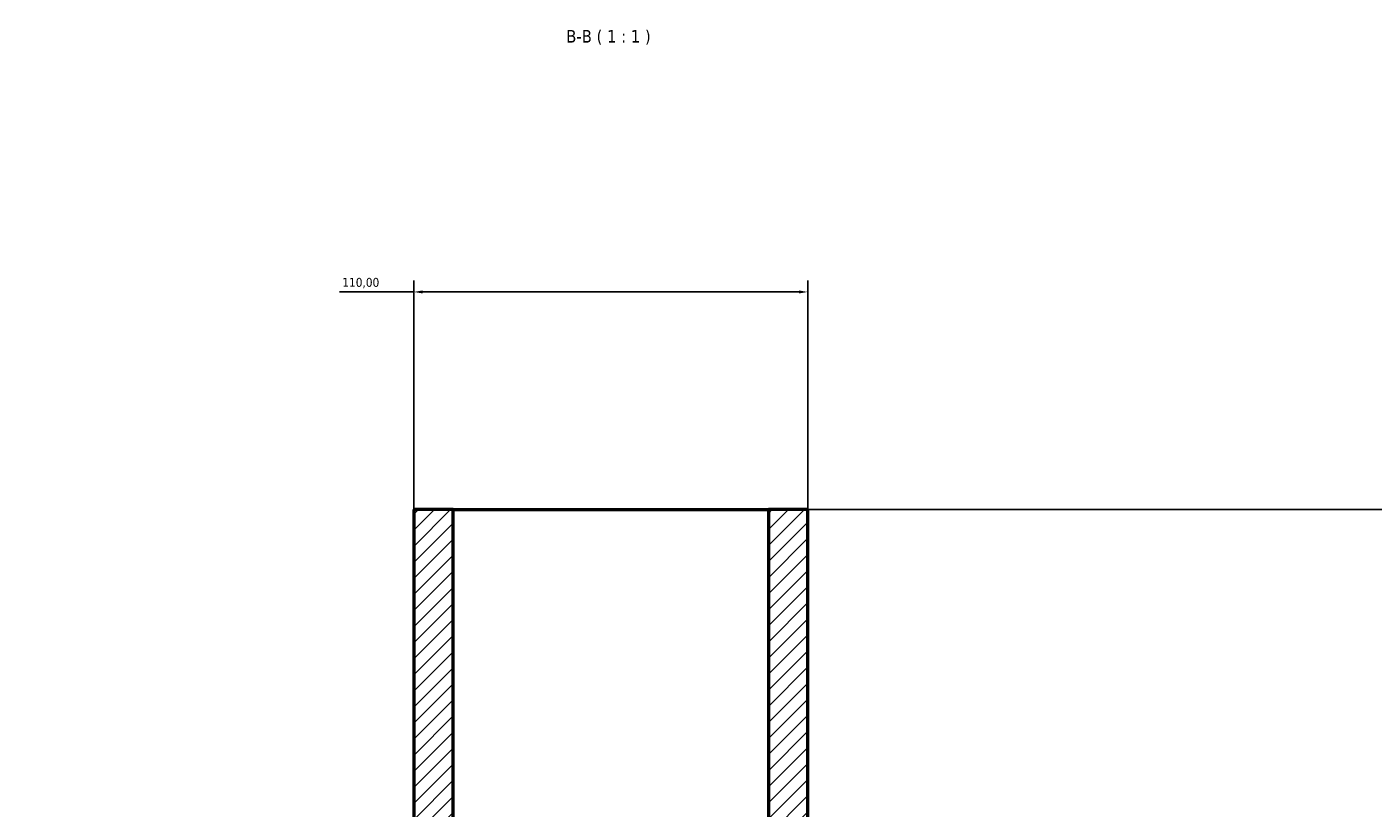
# Model space of a CAD drawing. Header units: millimetres. Extents: x -193 to 1621, y -1082 to 1179.
# Tile 6 of 8: x 410 to 786, y 961 to 1179. Entities that reach past the tile are written whole.
import ezdxf

# ---------------------------------------------------------------- set-up
doc = ezdxf.new("R2010")
doc.units = ezdxf.units.MM
for name, color, linetype, lineweight in [('Dimension (ISO)', 7, 'Continuous', 25), ('Hatch (ISO)', 7, 'Continuous', 18), ('Symbol (ISO)', 7, 'Continuous', 25), ('Visible (ISO)', 7, 'Continuous', 50)]:
    doc.layers.add(name, color=color, linetype=linetype, lineweight=lineweight)
doc.styles.add('Label Text (ISO)', font='tahoma.ttf')
doc.styles.add('Note Text (ISO)', font='tahoma.ttf')
doc.dimstyles.new('Default (ISO)', dxfattribs={"dimtxt": 2.5, "dimasz": 2.5, "dimexe": 3.175, "dimexo": 0, "dimgap": 0.762, "dimtad": 1, "dimrnd": 1e-08, "dimzin": 0, "dimtxsty": 'Note Text (ISO)', "dimcen": 0.09, "dimdle": 10, "dimclrd": 256, "dimclre": 256, "dimclrt": 232, "dimazin": 0, "dimtfac": 1.40208, "dimtmove": 0, "dimatfit": 3, "dimfxl": 1, "dimtolj": 1, "dimtzin": 0, "dimlwd": -1, "dimlwe": -1, "dimarcsym": 0})

# ---------------------------------------------------------------- blocks, each defined once
blk = doc.blocks.new('*D9')
at = {"layer": 'Defpoints', "color": 0, "transparency": 16777216}
for p in [(617.03, 1044.68), (736.03, 884.68), (978.03, 884.68)]:
    blk.add_point(p, dxfattribs=at)
at = {"layer": 'Dimension (ISO)', "transparency": 16777216}
for p, q in [((617.03, 1044.68), (981.21, 1044.68)), ((978.03, 1042.18), (978.03, 887.18)), ((736.03, 884.68), (981.21, 884.68))]:
    blk.add_line(p, q, dxfattribs=at)
for points in [[(977.61, 1042.18), (978.45, 1042.18), (978.03, 1044.68)], [(977.61, 887.18), (978.45, 887.18), (978.03, 884.68)]]:
    blk.add_solid(points, dxfattribs=at)
at = {"layer": 'Dimension (ISO)', "color": 232, "true_color": 0xca0064, "transparency": 16777216, "insert": (974.1, 882.23), "char_height": 2.5, "attachment_point": 1, "rotation": 90, "style": 'Note Text (ISO)'}
blk.add_mtext('\\A1;160,00', dxfattribs=at)
blk = doc.blocks.new('*D12')
at = {"layer": 'Defpoints', "color": 0, "transparency": 16777216}
for p in [(518.03, 1105.43), (518.03, 1044.68), (628.03, 1044.68)]:
    blk.add_point(p, dxfattribs=at)
at = {"layer": 'Dimension (ISO)', "transparency": 16777216}
for p, q in [((518.03, 1105.43), (497.32, 1105.43)), ((518.03, 1044.68), (518.03, 1108.6)), ((625.53, 1105.43), (520.53, 1105.43)), ((628.03, 1044.68), (628.03, 1108.6))]:
    blk.add_line(p, q, dxfattribs=at)
for points in [[(520.53, 1105.85), (520.53, 1105.01), (518.03, 1105.43)], [(625.53, 1105.85), (625.53, 1105.01), (628.03, 1105.43)]]:
    blk.add_solid(points, dxfattribs=at)
at = {"layer": 'Dimension (ISO)', "color": 232, "true_color": 0xca0064, "transparency": 16777216, "insert": (498.08, 1109.36), "char_height": 2.5, "attachment_point": 1, "style": 'Note Text (ISO)'}
blk.add_mtext('\\A1;110,00', dxfattribs=at)

msp = doc.modelspace()

# ---------------------------------------------------------------- hatches: boundary and pattern name
at = {"layer": 'Hatch (ISO)'}
h = msp.add_hatch(dxfattribs=at)
h.set_pattern_fill('ANSI31', color=256, scale=25.4, style=0)
h.set_pattern_definition([(45, (0, 0), (-2.245064, 2.245064), [])])
h.paths.add_polyline_path([(713.91, 940.434), (717.436, 939.684), (736.031, 939.684), (736.031, 949.184), (734.036, 951.179), (717.436, 951.179), (715.441, 949.184), (710.294, 949.184), (687.131, 956.184), (654.346, 956.184), (647.196, 949.034), (630.781, 949.034), (630.781, 956.184), (628.031, 956.184), (628.031, 1044.684), (617.031, 1044.684), (617.031, 934.184), (659.531, 934.184), (665.031, 939.684), (713.91, 939.684)])
h.paths.add_polyline_path([(428.626, 829.684), (410.031, 829.684), (410.031, 820.184), (412.026, 818.189), (428.626, 818.189), (430.621, 820.184), (435.769, 820.184), (458.931, 813.184), (491.716, 813.184), (498.866, 820.334), (647.196, 820.334), (654.346, 813.184), (687.131, 813.184), (710.294, 820.184), (715.441, 820.184), (717.436, 818.189), (734.036, 818.189), (736.031, 820.184), (736.031, 829.684), (717.436, 829.684), (713.91, 828.935), (713.91, 829.684), (665.031, 829.684), (659.531, 835.184), (486.531, 835.184), (481.031, 829.684), (432.152, 829.684), (432.152, 828.935)])
h.paths.add_polyline_path([(410.031, 939.684), (428.626, 939.684), (432.152, 940.434), (432.152, 939.684), (481.031, 939.684), (486.531, 934.184), (529.031, 934.184), (529.031, 1044.684), (518.031, 1044.684), (518.031, 956.184), (515.281, 956.184), (515.281, 949.034), (498.866, 949.034), (491.716, 956.184), (458.931, 956.184), (435.769, 949.184), (430.621, 949.184), (428.626, 951.179), (412.026, 951.179), (410.031, 949.184)])

# ---------------------------------------------------------------- linework, layer by layer
at = {"layer": 'Visible (ISO)'}
for p, q in [((529.031, 1044.684), (518.031, 1044.684)), ((518.031, 1044.684), (518.031, 956.184)), ((529.031, 934.184), (529.031, 1044.684)), ((529.031, 1044.684), (617.031, 1044.684)), ((628.031, 1044.684), (617.031, 1044.684)), ((617.031, 1044.684), (617.031, 934.184)), ((628.031, 956.184), (628.031, 1044.684))]:
    msp.add_line(p, q, dxfattribs=at)

# ---------------------------------------------------------------- texts
at = {"layer": 'Symbol (ISO)', "insert": (560.592, 1174.434), "char_height": 3.5, "attachment_point": 7, "style": 'Label Text (ISO)'}
msp.add_mtext('B-B ( 1 : 1 )', dxfattribs=at)

# ---------------------------------------------------------------- dimensions: what is measured, and where the dimension line sits
at = {"layer": 'Dimension (ISO)'}
dim = msp.add_linear_dim(base=(518.031, 1105.43), p1=(628.031, 1044.684), p2=(518.031, 1044.684), dimstyle='Default (ISO)', override={"dimdec": 2, "dimtp": 0, "dimtm": 0, "dimtdec": 2, "dimtofl": 0, "dimatfit": 2}, dxfattribs=at)
dim.commit()
dim.dimension.update_dxf_attribs({"geometry": '*D12', "text_midpoint": (503.031, 1105.43), "dimtype": 160})
dim = msp.add_linear_dim(base=(978.031, 884.684), p1=(617.031, 1044.684), p2=(736.031, 884.684), angle=90, dimstyle='Default (ISO)', override={"dimdec": 2, "dimtp": 0, "dimtm": 0, "dimtdec": 2, "dimtofl": 0, "dimatfit": 1}, dxfattribs=at)
dim.commit()
dim.dimension.update_dxf_attribs({"geometry": '*D9', "text_midpoint": (978.031, 887.184), "dimtype": 160})

doc.saveas('drawing.dxf')
